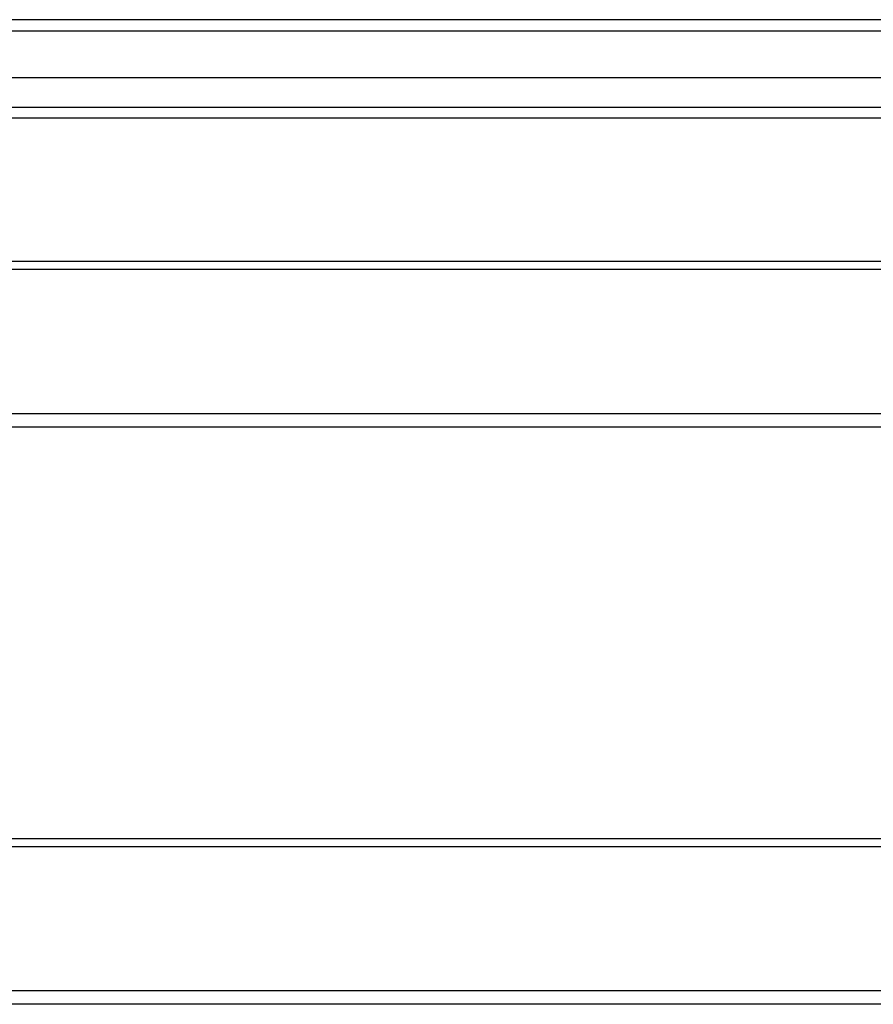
# Model space of a CAD drawing. Header units: inches. Extents: x 40 to 100, y 24.2 to 48.5.
# Tile 58 of 83: x 77.5 to 85, y 38.7 to 47.3. Entities that reach past the tile are written whole.
import ezdxf

# ---------------------------------------------------------------- set-up
doc = ezdxf.new("R2010")
doc.units = ezdxf.units.IN
doc.header["$MEASUREMENT"] = 0
doc.layers.add('Visible Edges(ANSI)', color=7, linetype='Continuous', lineweight=25)
doc.layers.add('Visible Tangent Edges(ANSI)', color=7, linetype='Continuous', lineweight=25)

msp = doc.modelspace()

# ---------------------------------------------------------------- linework, layer by layer
at = {"layer": 'Visible Edges(ANSI)'}
for p, q in [((99.9459, 47.3342), (40.1439, 47.3342)), ((99.3362, 46.8224), (40.7535, 46.8224)), ((99.1477, 46.4681), (40.942, 46.4681)), ((53.5449, 45.2114), (98.5449, 45.2114)), ((98.5449, 43.7547), (53.5449, 43.7547)), ((53.5449, 40.1404), (98.5449, 40.1404)), ((98.5449, 38.6837), (53.5449, 38.6837))]:
    msp.add_line(p, q, dxfattribs=at)
at = {"layer": 'Visible Tangent Edges(ANSI)'}
for p, q in [((40.1439, 47.2352), (99.9459, 47.2352)), ((40.812, 46.5671), (99.2777, 46.5671)), ((53.5449, 45.1417), (98.5449, 45.1417)), ((98.5449, 43.872), (53.5449, 43.872)), ((53.5449, 40.0707), (98.5449, 40.0707)), ((98.5449, 38.801), (53.5449, 38.801))]:
    msp.add_line(p, q, dxfattribs=at)

doc.saveas('drawing.dxf')
